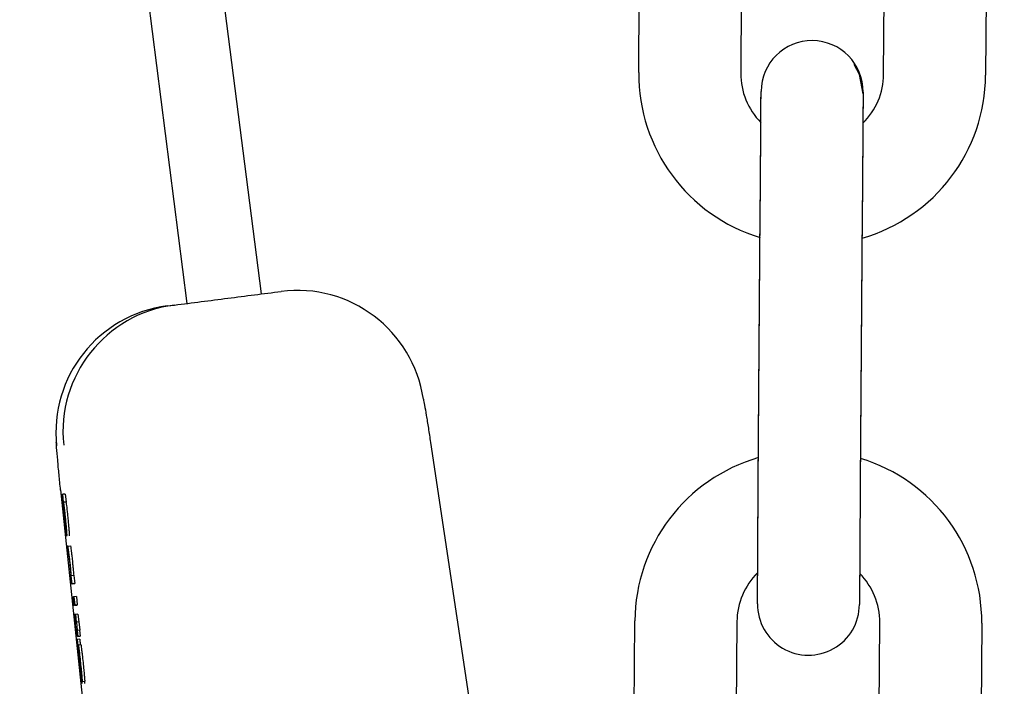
# Model space of a CAD drawing. Header units: inches. Extents: x 170 to 312, y 215 to 248.
# Tile 77 of 256: x 185.5835 to 185.6594, y 223.9934 to 224.0448. Entities that reach past the tile are written whole.
import ezdxf

# ---------------------------------------------------------------- set-up
doc = ezdxf.new("R2010")
doc.units = ezdxf.units.IN
doc.header["$LTSCALE"] = 0.25
doc.header["$MEASUREMENT"] = 0
doc.layers.add('ANNOTATIONS', color=1, linetype='Continuous')
doc.layers.add('MOTOR LH', color=7, linetype='Continuous')
doc.styles.add('ARIAL', font='arial.ttf', dxfattribs={"height": 0.09375})
doc.dimstyles.new('STANDARD$0', dxfattribs={"dimtxt": 0.09375, "dimasz": 0.09375, "dimexe": 0.03125, "dimexo": 0.046875, "dimgap": 0.09, "dimtad": 0, "dimtih": 1, "dimtoh": 1, "dimdec": 4, "dimzin": 0, "dimdsep": 46, "dimtxsty": 'ARIAL', "dimcen": 0.09, "dimadec": 0, "dimazin": 0, "dimtfac": 1, "dimtdec": 4, "dimtofl": 0, "dimtmove": 0, "dimatfit": 1, "dimfxl": 1, "dimtolj": 1, "dimtzin": 0, "dimarcsym": 0})

# ---------------------------------------------------------------- blocks, each defined once
blk = doc.blocks.new('*D86')
at = {"layer": 'ANNOTATIONS', "color": 0, "lineweight": -2, "transparency": 16777216}
for p, q in [((185.2897054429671, 224.4367350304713), (187.135667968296, 224.4367350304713)), ((187.104417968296, 224.3429850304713), (187.104417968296, 222.643354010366)), ((187.104417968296, 220.5088628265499), (187.104417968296, 222.2084938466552)), ((186.3738929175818, 220.4151128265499), (187.135667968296, 220.4151128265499))]:
    blk.add_line(p, q, dxfattribs=at)
at = {"layer": 'ANNOTATIONS', "color": 0, "transparency": 16777216}
for points in [[(187.088792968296, 224.3429850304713), (187.120042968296, 224.3429850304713), (187.104417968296, 224.4367350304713)], [(187.088792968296, 220.5088628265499), (187.120042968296, 220.5088628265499), (187.104417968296, 220.4151128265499)]]:
    blk.add_solid(points, dxfattribs=at)
at = {"layer": 'defpoints', "color": 0, "transparency": 16777216}
for p in [(185.2428304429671, 224.4367350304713), (186.3270179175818, 220.4151128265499), (187.104417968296, 220.4151128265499)]:
    blk.add_point(p, dxfattribs=at)
at = {"layer": 'ANNOTATIONS', "color": 0, "transparency": 16777216, "insert": (187.1044179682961, 222.4259239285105), "char_height": 0.09375, "attachment_point": 5, "style": 'ARIAL'}
blk.add_mtext('\\A1;OPENING\\PHEIGHT', dxfattribs=at)
blk = doc.blocks.new('*D87')
at = {"layer": 'ANNOTATIONS', "color": 0, "lineweight": -2, "transparency": 16777216}
for p, q in [((185.2897054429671, 225.2727186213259), (187.7906566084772, 225.2727186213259)), ((187.7594066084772, 225.1789686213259), (187.7594066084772, 223.0613458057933)), ((187.7594066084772, 220.5088628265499), (187.7594066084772, 222.6264856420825)), ((187.2942370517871, 220.4151128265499), (187.7906566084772, 220.4151128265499))]:
    blk.add_line(p, q, dxfattribs=at)
at = {"layer": 'ANNOTATIONS', "color": 0, "transparency": 16777216}
for points in [[(187.7437816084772, 225.1789686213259), (187.7750316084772, 225.1789686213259), (187.7594066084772, 225.2727186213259)], [(187.7437816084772, 220.5088628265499), (187.7750316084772, 220.5088628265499), (187.7594066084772, 220.4151128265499)]]:
    blk.add_solid(points, dxfattribs=at)
at = {"layer": 'defpoints', "color": 0, "transparency": 16777216}
for p in [(185.2428304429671, 225.2727186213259), (187.2473620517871, 220.4151128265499), (187.7594066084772, 220.4151128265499)]:
    blk.add_point(p, dxfattribs=at)
at = {"layer": 'ANNOTATIONS', "color": 0, "transparency": 16777216, "insert": (187.7594066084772, 222.8439157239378), "char_height": 0.09375, "attachment_point": 5, "style": 'ARIAL'}
blk.add_mtext('\\A1;TOTAL\\PHEIGHT', dxfattribs=at)

msp = doc.modelspace()

# ---------------------------------------------------------------- linework, layer by layer
at = {"layer": 'MOTOR LH'}
for p, q in [((185.5901319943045, 224.1172822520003), (185.6020917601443, 224.0236119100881)), ((185.5963880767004, 224.0228839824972), (185.5846425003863, 224.1148760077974)), ((185.6312296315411, 224.0406794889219), (185.6313777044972, 224.0615448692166)), ((185.6392515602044, 224.0614890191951), (185.6391034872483, 224.0406236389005)), ((185.6501268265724, 224.0405452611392), (185.6502748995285, 224.0614106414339)), ((185.6581486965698, 224.0613547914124), (185.6580006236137, 224.0404894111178)), ((185.6404537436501, 224.008972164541), (185.6406017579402, 224.0298380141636)), ((185.6404547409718, 224.0091171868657), (185.640602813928, 224.0299825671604)), ((185.6484756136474, 224.0297821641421), (185.6483275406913, 224.0089163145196)), ((185.6484766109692, 224.0299267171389), (185.6483285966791, 224.0090613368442)), ((185.5948487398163, 224.0226873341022), (185.5953926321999, 224.0227567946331)), ((185.6151636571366, 224.0121603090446), (185.634761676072, 223.8821996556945)), ((185.5866128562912, 224.0085150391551), (185.5887148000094, 223.9884385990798)), ((185.5867131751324, 224.008154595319), (185.5867799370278, 224.0081630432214)), ((185.5869757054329, 224.0081836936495), (185.5867799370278, 224.0081630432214)), ((185.5868437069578, 224.0075566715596), (185.5867799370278, 224.0081630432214)), ((185.5869757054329, 224.0081836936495), (185.5870394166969, 224.0075773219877)), ((185.5867872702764, 224.0075125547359), (185.5867809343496, 224.0075116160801)), ((185.5868346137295, 224.0075557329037), (185.5870303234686, 224.0075763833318)), ((185.5868346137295, 224.0075557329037), (185.5868437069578, 224.0075566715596)), ((185.5870394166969, 224.0075773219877), (185.5868437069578, 224.0075566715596)), ((185.5870394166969, 224.0075773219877), (185.5870303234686, 224.0075763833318)), ((185.5869588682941, 224.0057150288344), (185.5870265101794, 224.0050720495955)), ((185.5871760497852, 224.0041709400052), (185.587128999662, 224.0041653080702)), ((185.587128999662, 224.0041653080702), (185.5871965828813, 224.0035223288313)), ((185.5871760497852, 224.0041714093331), (185.5873718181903, 224.0041915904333)), ((185.5871965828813, 224.0035223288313), (185.5872421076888, 224.0035279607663)), ((185.5874113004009, 224.0019069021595), (185.5873670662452, 224.0019012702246)), ((185.5873670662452, 224.0019012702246), (185.5874347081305, 224.0012578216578)), ((185.5874410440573, 224.0018763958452), (185.5874324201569, 224.0018754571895)), ((185.5876368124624, 224.0018970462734), (185.5874410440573, 224.0018763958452)), ((185.5875051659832, 224.001267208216), (185.5874410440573, 224.0018763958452)), ((185.5876368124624, 224.0018970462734), (185.5877008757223, 224.0012873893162)), ((185.5876304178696, 224.0012784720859), (185.5874347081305, 224.0012578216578)), ((185.5875051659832, 224.001267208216), (185.5874347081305, 224.0012578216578)), ((185.5875051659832, 224.001267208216), (185.5877008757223, 224.0012873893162)), ((185.5877008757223, 224.0012873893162), (185.5876304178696, 224.0012784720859)), ((185.5875417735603, 224.0002398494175), (185.587612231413, 224.0002487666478)), ((185.5876094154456, 223.9995968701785), (185.5875417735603, 224.0002398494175)), ((185.5876244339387, 224.0002501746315), (185.587612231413, 224.0002487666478)), ((185.5876798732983, 223.9996057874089), (185.587612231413, 224.0002487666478)), ((185.5876244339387, 224.0002506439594), (185.5876383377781, 224.0002520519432)), ((185.587692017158, 223.9996071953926), (185.5876244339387, 224.0002506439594)), ((185.5878340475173, 224.0002727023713), (185.5876383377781, 224.0002520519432)), ((185.5876383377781, 224.0002520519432), (185.5877059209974, 223.9996090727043)), ((185.5878340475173, 224.0002727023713), (185.5879016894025, 223.9996297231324)), ((185.5878051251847, 223.9996175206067), (185.5876094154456, 223.9995968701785)), ((185.5876798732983, 223.9996057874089), (185.5876094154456, 223.9995968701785)), ((185.5876798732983, 223.9996057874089), (185.5878755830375, 223.999626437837)), ((185.5878877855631, 223.9996278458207), (185.587692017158, 223.9996071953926)), ((185.5877059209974, 223.9996090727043), (185.587692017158, 223.9996071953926)), ((185.5877059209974, 223.9996090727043), (185.5879016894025, 223.9996297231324)), ((185.5878755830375, 223.999626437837), (185.5878051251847, 223.9996175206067)), ((185.5879016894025, 223.9996297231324), (185.5878877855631, 223.9996278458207)), ((185.5876829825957, 223.998883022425), (185.5876938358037, 223.9988844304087)), ((185.5877441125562, 223.9988900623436), (185.5876938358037, 223.9988844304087)), ((185.5877439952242, 223.9988910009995), (185.5877548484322, 223.9988924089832)), ((185.5878049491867, 223.9983113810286), (185.5877439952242, 223.9988910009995)), ((185.5879506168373, 223.9989130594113), (185.5877548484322, 223.9988924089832)), ((185.5877548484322, 223.9988924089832), (185.5878158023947, 223.9983127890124)), ((185.5879506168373, 223.9989130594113), (185.5880115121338, 223.9983339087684)), ((185.5877618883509, 223.9983062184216), (185.5878049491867, 223.9983113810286)), ((185.5878158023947, 223.9983127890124), (185.5878335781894, 223.9983151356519)), ((185.5880292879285, 223.99833578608), (185.5878335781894, 223.9983151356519)), ((185.5878335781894, 223.9983151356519), (185.5879012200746, 223.997672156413)), ((185.5880292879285, 223.99833578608), (185.5880969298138, 223.9976928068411)), ((185.6307816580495, 223.9775440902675), (185.6309297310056, 223.9984094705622)), ((185.6388035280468, 223.9983536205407), (185.6386554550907, 223.977488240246)), ((185.6496788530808, 223.9774098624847), (185.6498268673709, 223.9982757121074)), ((185.6577007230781, 223.9982198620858), (185.657552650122, 223.9773540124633)), ((185.5878311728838, 223.9976632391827), (185.5878311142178, 223.9976632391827)), ((185.587872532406, 223.9976684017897), (185.5878311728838, 223.9976632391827)), ((185.5879218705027, 223.997199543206), (185.587872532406, 223.9976684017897)), ((185.5880791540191, 223.9976904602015), (185.58788344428, 223.9976698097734)), ((185.5879012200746, 223.997672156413), (185.58788344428, 223.9976698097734)), ((185.58788344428, 223.9976698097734), (185.5879327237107, 223.9972009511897)), ((185.5880969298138, 223.9976928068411), (185.5879012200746, 223.997672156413)), ((185.5881175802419, 223.9972201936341), (185.5879218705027, 223.997199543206)), ((185.5879327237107, 223.9972009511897), (185.5879218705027, 223.997199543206)), ((185.5879327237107, 223.9972009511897), (185.5881284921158, 223.9972216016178)), ((185.5880969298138, 223.9976928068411), (185.5880791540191, 223.9976904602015)), ((185.5880791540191, 223.9976904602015), (185.5881284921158, 223.9972216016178)), ((185.5881284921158, 223.9972216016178), (185.5881175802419, 223.9972201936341)), ((185.5878850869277, 223.9969676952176), (185.5878959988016, 223.9969691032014)), ((185.5880917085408, 223.9969897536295), (185.5878959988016, 223.9969691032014)), ((185.5879455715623, 223.9965542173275), (185.5879813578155, 223.9965589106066)), ((185.5879813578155, 223.9965589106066), (185.5881770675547, 223.9965795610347)), ((185.5880224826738, 223.9959126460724), (185.588032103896, 223.9959135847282)), ((185.5880702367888, 223.9955282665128), (185.588121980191, 223.995022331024)), ((185.5880766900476, 223.9955662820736), (185.5881309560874, 223.9950368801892)), ((185.5882765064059, 223.9937218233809), (185.5882088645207, 223.9943648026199)), ((185.5882765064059, 223.9937218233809), (185.5884722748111, 223.993742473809))]:
    msp.add_line(p, q, dxfattribs=at)
at = {"layer": 'MOTOR LH', "flags": 128}
for points in [[(185.648541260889, 224.0390335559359), (185.6482522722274, 224.0405424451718), (185.6478438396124, 224.0412990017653)], [(185.6406514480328, 224.0368361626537), (185.6406573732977, 224.0376753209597), (185.6406634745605, 224.0385299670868), (185.6406671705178, 224.0390565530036), (185.6406684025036, 224.0392264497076)], [(185.6406514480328, 224.0368361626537), (185.6406563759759, 224.037530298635), (185.6406624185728, 224.03838541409), (185.6406661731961, 224.0389120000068), (185.6406674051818, 224.0390818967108)], [(185.6406661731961, 224.0389120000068), (185.6406674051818, 224.0390894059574)], [(185.6406671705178, 224.0390565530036), (185.6406684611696, 224.0392344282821)], [(185.648541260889, 224.0390335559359), (185.6485399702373, 224.0388561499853), (185.64853627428, 224.0383295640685), (185.6485301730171, 224.0374744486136), (185.6485220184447, 224.0363241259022), (185.6485121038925, 224.0349217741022), (185.6485007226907, 224.0333223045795), (185.648488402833, 224.0315867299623), (185.6484756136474, 224.0297821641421)], [(185.6485422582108, 224.0391785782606), (185.6485410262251, 224.0390007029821), (185.6485372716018, 224.0384741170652), (185.6485312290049, 224.0376194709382), (185.6485230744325, 224.036468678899), (185.6485131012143, 224.0350667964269), (185.6485017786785, 224.0334673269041), (185.6484894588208, 224.031731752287), (185.6484766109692, 224.0299267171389)], [(185.6406269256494, 224.0333781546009), (185.6406382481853, 224.0349776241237), (185.6406482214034, 224.0363799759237), (185.6406563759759, 224.037530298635)], [(185.6406279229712, 224.0335231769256), (185.6406393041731, 224.0351226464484), (185.6406492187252, 224.0365245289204), (185.6406573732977, 224.0376753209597)], [(185.6406017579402, 224.0298380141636), (185.6406146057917, 224.0316425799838), (185.6406279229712, 224.0335231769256)], [(185.640602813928, 224.0299825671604), (185.6406156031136, 224.0317876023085)], [(185.6403880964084, 223.9997203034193), (185.6403893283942, 223.9998981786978), (185.6403930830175, 224.0004247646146), (185.6403991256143, 224.0012798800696), (185.6404072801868, 224.002430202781), (185.6404172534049, 224.003832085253), (185.6404286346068, 224.0054315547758), (185.6404408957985, 224.0071671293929), (185.6404537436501, 224.008972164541)], [(185.6403890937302, 223.999865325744), (185.640390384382, 224.0000432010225), (185.6403940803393, 224.0005693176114), (185.6404001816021, 224.0014244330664), (185.6404083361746, 224.0025752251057), (185.6404183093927, 224.0039771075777), (185.6404296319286, 224.0055765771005), (185.6404419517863, 224.0073121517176), (185.6404547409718, 224.0091171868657)], [(185.6483275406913, 224.0089163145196), (185.6483147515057, 224.0071112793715)], [(185.6483285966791, 224.0090613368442), (185.6483157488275, 224.0072563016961)], [(185.6483157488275, 224.0072563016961), (185.648302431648, 224.0053757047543), (185.6482910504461, 224.0037762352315), (185.648281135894, 224.0023743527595), (185.6482729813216, 224.0012240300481), (185.6482668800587, 224.0003689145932), (185.6482631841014, 223.9998423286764), (185.6482618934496, 223.9996644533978)], [(185.6483034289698, 224.005520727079), (185.648292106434, 224.0039212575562), (185.6482821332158, 224.0025193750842), (185.6482739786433, 224.0013685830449), (185.6482679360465, 224.0005134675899), (185.6482641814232, 223.999987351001), (185.6482629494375, 223.9998094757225)]]:
    msp.add_lwpolyline(points, dxfattribs=at)
at = {"layer": 'MOTOR LH'}
for centre, radius, start, end in [((185.6446053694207, 224.0392064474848), 0.003937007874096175, 359.5934504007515, 179.5934313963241), ((185.6444183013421, 224.0405857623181), 0.01318897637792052, 179.5934504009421, 253.1193385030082), ((185.6444183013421, 224.0405857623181), 0.005314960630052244, 179.593450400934, 224.8677048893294), ((185.6448119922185, 224.0405829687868), 0.01318897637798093, 286.0675622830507, 359.5934504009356), ((185.6448119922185, 224.0405829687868), 0.005314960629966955, 314.3178860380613, 359.5934504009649), ((185.6048769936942, 224.0140462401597), 0.009841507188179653, 8.54466251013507, 97.27328360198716), ((185.596095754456, 224.0129251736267), 0.00984148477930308, 97.27951746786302, 186.0077247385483), ((185.5966397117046, 224.0129944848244), 0.009841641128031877, 97.27978189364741, 186.0095021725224), ((185.6441183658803, 223.9983160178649), 0.01318897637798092, 106.0675622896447, 179.5934504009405), ((185.6445120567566, 223.9983132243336), 0.01318897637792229, 359.5934504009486, 73.11933850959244), ((185.6441183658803, 223.9983160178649), 0.005314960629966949, 134.3183635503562, 179.5934504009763), ((185.6445120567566, 223.9983132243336), 0.005314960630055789, 359.5934504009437, 44.8685372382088), ((185.6443249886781, 223.9996925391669), 0.003937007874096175, 179.5934504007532, 359.5934688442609)]:
    msp.add_arc(centre, radius, start, end, dxfattribs=at)
for points, knots in [([(185.5953927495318, 224.0227567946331), (185.5967705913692, 224.0229326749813), (185.5995262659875, 224.0232844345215), (185.6022627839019, 224.0236338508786), (185.6036310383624, 224.0238085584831)], [0, 0, 0, 0, 0.5000016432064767, 1, 1, 1, 1]), ([(185.614609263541, 224.0155084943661), (185.6146365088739, 224.0153701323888), (185.6146922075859, 224.0150872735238), (185.6148291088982, 224.0142818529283), (185.6149883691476, 224.0133043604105), (185.6151061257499, 224.0125357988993), (185.6151636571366, 224.0121603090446)], [0, 0, 0, 0, 0.2460517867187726, 0.5030134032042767, 0.7571912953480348, 1, 1, 1, 1]), ([(185.5866147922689, 224.0084878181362), (185.5865731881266, 224.008893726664), (185.5864877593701, 224.0097272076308), (185.5863867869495, 224.0108206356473), (185.5863132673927, 224.0116651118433), (185.5862908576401, 224.01203850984), (185.5862831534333, 224.0121668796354)], [0, 0, 0, 0, 0.2707883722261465, 0.5560291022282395, 0.8473680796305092, 1, 1, 1, 1]), ([(185.5868501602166, 224.0065429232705), (185.586829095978, 224.0067451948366), (185.586792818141, 224.0070935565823), (185.5867484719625, 224.0075511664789), (185.586719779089, 224.0078810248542), (185.5867044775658, 224.0081187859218), (185.5867098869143, 224.0081410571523), (185.5867131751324, 224.008154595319)], [0, 0, 0, 0, 0.2174253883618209, 0.3744603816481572, 0.5321804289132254, 0.7156232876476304, 1, 1, 1, 1]), ([(185.5867809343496, 224.0075116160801), (185.5867791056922, 224.0075027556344), (185.586775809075, 224.007486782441), (185.5867807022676, 224.0073884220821), (185.5867882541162, 224.0072931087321), (185.5867902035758, 224.0072685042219)], [0, 0, 0, 0, 0.4802875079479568, 0.865839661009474, 1, 1, 1, 1]), ([(185.5868866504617, 224.0064692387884), (185.5868727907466, 224.0066031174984), (185.5868450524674, 224.0068710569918), (185.5868097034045, 224.0072423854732), (185.5867949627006, 224.0074199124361), (185.5867872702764, 224.0075125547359)], [0, 0, 0, 0, 0.323181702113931, 0.6468029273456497, 1, 1, 1, 1]), ([(185.5867902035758, 224.0072685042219), (185.5867950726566, 224.0072123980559), (185.5868047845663, 224.0071004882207), (185.5868307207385, 224.0068353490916), (185.5868514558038, 224.0066366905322), (185.586863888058, 224.0065175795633)], [0, 0, 0, 0, 0.2870354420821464, 0.5725233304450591, 1, 1, 1, 1]), ([(185.5868246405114, 224.0072192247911), (185.5868186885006, 224.0072956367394), (185.5868037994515, 224.0074867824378), (185.5868058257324, 224.007536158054), (185.5868099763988, 224.0075415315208), (185.586810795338, 224.0075425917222)], [0, 0, 0, 0, 0.3483606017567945, 0.8714295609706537, 1, 1, 1, 1]), ([(185.586810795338, 224.0075425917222), (185.5868138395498, 224.007537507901), (185.5868208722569, 224.0075257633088), (185.5868394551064, 224.007414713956), (185.5868586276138, 224.0072665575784), (185.586863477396, 224.0072290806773)], [0, 0, 0, 0, 0.3631306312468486, 0.8389006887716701, 1, 1, 1, 1]), ([(185.586890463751, 224.0065377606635), (185.5868803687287, 224.0066351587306), (185.5868601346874, 224.0068303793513), (185.5868379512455, 224.0070639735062), (185.5868284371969, 224.0071749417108), (185.5868246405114, 224.0072192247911)], [0, 0, 0, 0, 0.3743474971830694, 0.7503264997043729, 1, 1, 1, 1]), ([(185.5868346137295, 224.0075557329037), (185.586841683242, 224.0075017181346), (185.586857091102, 224.0073839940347), (185.5868786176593, 224.0072098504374), (185.5868931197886, 224.0070832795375), (185.5868960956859, 224.0070573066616)], [0, 0, 0, 0, 0.4025759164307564, 0.8774060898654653, 0.9999999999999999, 0.9999999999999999, 0.9999999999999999, 0.9999999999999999]), ([(185.586863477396, 224.0072290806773), (185.5868726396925, 224.0071547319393), (185.5868895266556, 224.0070177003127), (185.5869168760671, 224.0067749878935), (185.5869325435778, 224.0066269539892), (185.5869388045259, 224.0065677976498)], [0, 0, 0, 0, 0.4159301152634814, 0.7665978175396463, 1, 1, 1, 1]), ([(185.5868960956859, 224.0070573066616), (185.5869039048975, 224.0069878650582), (185.5869243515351, 224.0068060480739), (185.5869454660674, 224.0066077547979), (185.5869585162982, 224.0064851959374)], [0, 0, 0, 0, 0.3819313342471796, 1, 1, 1, 1]), ([(185.5870303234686, 224.0075763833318), (185.5870374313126, 224.007522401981), (185.5870529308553, 224.0074046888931), (185.5870742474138, 224.0072300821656), (185.5870888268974, 224.0071037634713), (185.587091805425, 224.0070779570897)], [0, 0, 0, 0, 0.4026172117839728, 0.877957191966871, 1, 1, 1, 1]), ([(185.587091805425, 224.0070779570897), (185.5870996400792, 224.007008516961), (185.5871201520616, 224.0068267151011), (185.5871412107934, 224.0066284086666), (185.5871542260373, 224.0065058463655)], [0, 0, 0, 0, 0.3819549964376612, 1, 1, 1, 1]), ([(185.5869246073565, 224.0058534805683), (185.5869155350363, 224.0059354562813), (185.5868907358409, 224.0061595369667), (185.586865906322, 224.0063941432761), (185.5868501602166, 224.0065429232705)], [0, 0, 0, 0, 0.3658312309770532, 1, 1, 1, 1]), ([(185.586863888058, 224.0065175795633), (185.5868758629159, 224.0064048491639), (185.5868961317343, 224.0062140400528), (185.5869236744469, 224.0059745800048), (185.5869449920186, 224.0058038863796), (185.5869539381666, 224.0057465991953), (185.5869588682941, 224.0057150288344)], [0, 0, 0, 0, 0.3088494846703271, 0.5227631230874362, 0.7369998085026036, 1, 1, 1, 1]), ([(185.5870113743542, 224.0053710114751), (185.5869975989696, 224.0054825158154), (185.5869699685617, 224.0057061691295), (185.5869245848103, 224.0061114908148), (185.586897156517, 224.0063701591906), (185.5868866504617, 224.0064692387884)], [0, 0, 0, 0, 0.3801972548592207, 0.7625925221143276, 1, 1, 1, 1]), ([(185.5869686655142, 224.0058520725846), (185.5869602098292, 224.0059198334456), (185.586943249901, 224.0060557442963), (185.5869147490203, 224.0063096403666), (185.5868972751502, 224.0064737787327), (185.586890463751, 224.0065377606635)], [0, 0, 0, 0, 0.3776105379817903, 0.7573895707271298, 1, 1, 1, 1]), ([(185.5869388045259, 224.0065677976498), (185.5869486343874, 224.0064729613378), (185.5869683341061, 224.0062829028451), (185.5869918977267, 224.0060350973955), (185.5870016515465, 224.0059188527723), (185.5870062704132, 224.0058638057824)], [0, 0, 0, 0, 0.343970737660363, 0.6893410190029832, 1, 1, 1, 1]), ([(185.5869585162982, 224.0064851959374), (185.5869740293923, 224.0063354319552), (185.5870051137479, 224.0060353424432), (185.5870417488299, 224.0056498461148), (185.5870572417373, 224.0054669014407), (185.5870644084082, 224.0053822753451)], [0, 0, 0, 0, 0.3487102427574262, 0.6987279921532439, 1, 1, 1, 1]), ([(185.5871542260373, 224.0065058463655), (185.5871697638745, 224.0063560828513), (185.5872008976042, 224.0060559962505), (185.5872375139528, 224.0056704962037), (185.5872530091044, 224.0054875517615), (185.5872601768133, 224.0054029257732)], [0, 0, 0, 0, 0.3487132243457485, 0.6987293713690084, 0.9999999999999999, 0.9999999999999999, 0.9999999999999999, 0.9999999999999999]), ([(185.5869847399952, 224.0053405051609), (185.5869778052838, 224.0053962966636), (185.586960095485, 224.0055387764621), (185.5869380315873, 224.0057344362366), (185.5869246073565, 224.0058534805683)], [0, 0, 0, 0, 0.391574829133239, 1, 1, 1, 1]), ([(185.5870141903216, 224.005589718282), (185.5870111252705, 224.0055947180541), (185.5870049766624, 224.0056047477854), (185.5869891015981, 224.0056967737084), (185.5869736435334, 224.0058142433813), (185.5869686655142, 224.0058520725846)], [0, 0, 0, 0, 0.4025918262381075, 0.8076143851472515, 0.9999999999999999, 0.9999999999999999, 0.9999999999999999, 0.9999999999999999]), ([(185.5870062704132, 224.0058638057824), (185.5870108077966, 224.0058018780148), (185.5870238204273, 224.0056242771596), (185.5870194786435, 224.0055934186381), (185.5870148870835, 224.0055902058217), (185.5870141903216, 224.005589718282)], [0, 0, 0, 0, 0.3123023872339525, 0.8956429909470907, 1, 1, 1, 1]), ([(185.5870644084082, 224.0053822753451), (185.5870729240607, 224.0052686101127), (185.5870945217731, 224.0049803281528), (185.587086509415, 224.0049594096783), (185.5870816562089, 224.004946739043)], [0, 0, 0, 0, 0.3942849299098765, 1, 1, 1, 1]), ([(185.5872601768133, 224.0054029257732), (185.5872686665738, 224.0052892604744), (185.5872901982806, 224.0050009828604), (185.5872822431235, 224.0049800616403), (185.5872774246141, 224.0049673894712)], [0, 0, 0, 0, 0.3942911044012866, 1, 1, 1, 1]), ([(185.5870265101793, 224.0050720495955), (185.5870220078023, 224.0050926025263), (185.5870127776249, 224.0051347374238), (185.5869942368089, 224.0052708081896), (185.5869847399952, 224.0053405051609)], [0, 0, 0, 0, 0.4877887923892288, 1, 1, 1, 1]), ([(185.5870816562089, 224.004946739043), (185.5870781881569, 224.0049521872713), (185.5870692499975, 224.0049662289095), (185.5870448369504, 224.005112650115), (185.5870182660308, 224.0053178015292), (185.5870113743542, 224.0053710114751)], [0, 0, 0, 0, 0.3195244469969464, 0.8235056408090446, 1, 1, 1, 1]), ([(185.5873244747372, 224.0030055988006), (185.5873083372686, 224.0031572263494), (185.587280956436, 224.0034144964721), (185.5872435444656, 224.0037410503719), (185.5872140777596, 224.0039766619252), (185.5871885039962, 224.0041471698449), (185.5871807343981, 224.0041619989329), (185.5871760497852, 224.0041709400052)], [0, 0, 0, 0, 0.2128166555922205, 0.3610911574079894, 0.5097968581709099, 0.7044361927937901, 1, 1, 1, 1]), ([(185.5873717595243, 224.0041915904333), (185.5873768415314, 224.0041814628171), (185.587384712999, 224.0041657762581), (185.5874107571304, 224.0039894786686), (185.5874386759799, 224.0037666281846), (185.587476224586, 224.0034402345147), (185.5875037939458, 224.0031806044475), (185.5875201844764, 224.0030262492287)], [0, 0, 0, 0, 0.3151089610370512, 0.4880689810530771, 0.63580508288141, 0.7834789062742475, 1, 1, 1, 1]), ([(185.5872421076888, 224.0035279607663), (185.5872462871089, 224.0035191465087), (185.5872520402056, 224.0035070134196), (185.5872733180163, 224.0033523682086), (185.5872916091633, 224.0031998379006), (185.5873116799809, 224.0030207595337), (185.587324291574, 224.0029015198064), (185.5873304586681, 224.0028432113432)], [0, 0, 0, 0, 0.4132474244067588, 0.5688474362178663, 0.7257440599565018, 0.8658883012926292, 1, 1, 1, 1]), ([(185.5873814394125, 224.0024433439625), (185.5873741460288, 224.0025178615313), (185.5873565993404, 224.0026971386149), (185.5873363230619, 224.0028918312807), (185.5873244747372, 224.0030055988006)], [0, 0, 0, 0, 0.4156558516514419, 1, 1, 1, 1]), ([(185.5873304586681, 224.0028432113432), (185.5873393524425, 224.0027571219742), (185.5873571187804, 224.0025851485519), (185.5873795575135, 224.002349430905), (185.5873901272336, 224.0022263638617), (185.5873956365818, 224.0021622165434)], [0, 0, 0, 0, 0.3242812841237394, 0.6477891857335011, 1, 1, 1, 1]), ([(185.5874324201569, 224.0018754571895), (185.5874253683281, 224.0019581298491), (185.5874110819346, 224.0021256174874), (185.5873914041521, 224.0023365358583), (185.5873814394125, 224.0024433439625)], [0, 0, 0, 0, 0.4936045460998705, 1, 1, 1, 1]), ([(185.5875201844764, 224.0030262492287), (185.5875285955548, 224.002945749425), (185.5875488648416, 224.0027517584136), (185.5875667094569, 224.0025702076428), (185.5875771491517, 224.0024639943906)], [0, 0, 0, 0, 0.414966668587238, 1, 1, 1, 1]), ([(185.5875771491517, 224.0024639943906), (185.5875889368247, 224.0023373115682), (185.5876083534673, 224.0021286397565), (185.5876225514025, 224.0019616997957), (185.587628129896, 224.0018961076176)], [0, 0, 0, 0, 0.6070912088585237, 1, 1, 1, 1]), ([(185.5873956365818, 224.0021622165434), (185.5874025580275, 224.0020768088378), (185.5874138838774, 224.0019370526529), (185.5874120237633, 224.0019153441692), (185.5874113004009, 224.0019069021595)], [0, 0, 0, 0, 0.6111193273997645, 1, 1, 1, 1]), ([(185.5877313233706, 223.9984174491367), (185.5877232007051, 223.9984951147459), (185.5877069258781, 223.9986507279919), (185.5876909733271, 223.9988054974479), (185.5876829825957, 223.998883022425)], [0, 0, 0, 0, 0.4990938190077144, 1, 1, 1, 1]), ([(185.5876938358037, 223.9988844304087), (185.5876965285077, 223.9988580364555), (185.5877018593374, 223.9988057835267), (185.5877099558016, 223.9987266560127), (185.5877154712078, 223.9986735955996), (185.5877182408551, 223.9986469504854)], [0, 0, 0, 0, 0.3369288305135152, 0.6670284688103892, 1, 1, 1, 1]), ([(185.5877182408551, 223.9986469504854), (185.5877212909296, 223.9986180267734), (185.5877286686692, 223.9985480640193), (185.5877388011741, 223.9984559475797), (185.5877446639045, 223.9984074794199), (185.5877466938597, 223.9983906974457)], [0, 0, 0, 0, 0.3154225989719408, 0.762966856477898, 1, 1, 1, 1]), ([(185.5877736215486, 223.9980288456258), (185.5877696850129, 223.9980638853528), (185.5877618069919, 223.9981340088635), (185.5877476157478, 223.9982644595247), (185.5877374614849, 223.9983598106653), (185.5877313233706, 223.9984174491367)], [0, 0, 0, 0, 0.283162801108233, 0.5666816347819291, 1, 1, 1, 1]), ([(185.5877466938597, 223.9983906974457), (185.5877487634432, 223.9983748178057), (185.5877549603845, 223.9983272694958), (185.587758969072, 223.998309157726), (185.5877609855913, 223.9983071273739), (185.5877618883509, 223.9983062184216)], [0, 0, 0, 0, 0.216883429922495, 0.6494127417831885, 0.9999999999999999, 0.9999999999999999, 0.9999999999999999, 0.9999999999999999]), ([(185.5878069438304, 223.9977580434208), (185.5878020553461, 223.9977937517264), (185.5877929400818, 223.99786033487), (185.5877797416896, 223.99797546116), (185.5877736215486, 223.9980288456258)], [0, 0, 0, 0, 0.5362964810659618, 1, 1, 1, 1]), ([(185.5878311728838, 223.9976632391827), (185.5878291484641, 223.9976645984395), (185.5878255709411, 223.9976670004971), (185.587818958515, 223.9976838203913), (185.5878109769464, 223.9977331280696), (185.5878069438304, 223.9977580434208)], [0, 0, 0, 0, 0.3920309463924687, 0.6927910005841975, 1, 1, 1, 1]), ([(185.5879285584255, 223.9965420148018), (185.5879224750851, 223.9966006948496), (185.5879075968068, 223.9967442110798), (185.5878934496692, 223.9968846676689), (185.5878850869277, 223.9969676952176)], [0, 0, 0, 0, 0.408873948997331, 1, 1, 1, 1]), ([(185.5878959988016, 223.9969691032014), (185.5878988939, 223.9969383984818), (185.5879032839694, 223.9968918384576), (185.5879101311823, 223.9968233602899), (185.5879139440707, 223.9967865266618), (185.5879158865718, 223.9967677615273)], [0, 0, 0, 0, 0.4871705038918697, 0.7387356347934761, 0.9999999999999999, 0.9999999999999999, 0.9999999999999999, 0.9999999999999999]), ([(185.5879158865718, 223.9967677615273), (185.5879180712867, 223.9967471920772), (185.5879224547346, 223.9967059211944), (185.5879284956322, 223.9966534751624), (185.587934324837, 223.9966078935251), (185.5879415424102, 223.9965597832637), (185.5879438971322, 223.9965565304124), (185.5879455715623, 223.9965542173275)], [0, 0, 0, 0, 0.1198189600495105, 0.240406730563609, 0.3446726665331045, 0.5340002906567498, 1, 1, 1, 1]), ([(185.5880010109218, 223.9959642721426), (185.5879973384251, 223.9959807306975), (185.587991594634, 223.9960064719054), (185.5879760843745, 223.9961195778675), (185.5879596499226, 223.9962560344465), (185.5879430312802, 223.996406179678), (185.5879330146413, 223.9965001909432), (185.5879285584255, 223.9965420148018)], [0, 0, 0, 0, 0.3326708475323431, 0.5202977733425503, 0.7098168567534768, 0.8709029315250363, 1, 1, 1, 1]), ([(185.5879813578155, 223.9965589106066), (185.5879849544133, 223.9965500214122), (185.5879911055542, 223.99653481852), (185.5880141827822, 223.9963729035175), (185.5880450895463, 223.9961193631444), (185.5880912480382, 223.9957091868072), (185.588126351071, 223.9953784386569), (185.5881475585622, 223.9951786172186)], [0, 0, 0, 0, 0.2163154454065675, 0.3699570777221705, 0.5241204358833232, 0.7124974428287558, 1, 1, 1, 1]), ([(185.5880917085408, 223.9969897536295), (185.5880946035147, 223.9969590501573), (185.5880989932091, 223.9969124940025), (185.5881058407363, 223.9968440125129), (185.588109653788, 223.9968071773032), (185.588111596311, 223.9967884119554)], [0, 0, 0, 0, 0.4872098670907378, 0.7387639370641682, 1, 1, 1, 1]), ([(185.588111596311, 223.9967884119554), (185.5881137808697, 223.9967678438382), (185.588118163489, 223.9967265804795), (185.5881242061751, 223.9966741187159), (185.5881300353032, 223.9966285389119), (185.5881372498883, 223.9965804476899), (185.5881396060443, 223.996577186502), (185.5881412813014, 223.9965748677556)], [0, 0, 0, 0, 0.1198228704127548, 0.2403863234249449, 0.344655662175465, 0.5340417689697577, 1, 1, 1, 1]), ([(185.5881770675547, 223.9965795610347), (185.5881807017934, 223.9965706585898), (185.5881869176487, 223.9965554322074), (185.5882098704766, 223.9963935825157), (185.588240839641, 223.9961396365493), (185.5882870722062, 223.9957296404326), (185.5883221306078, 223.9953988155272), (185.5883433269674, 223.9951987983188)], [0, 0, 0, 0, 0.2162648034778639, 0.3698905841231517, 0.5241910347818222, 0.7123252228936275, 1, 1, 1, 1]), ([(185.5881194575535, 223.9947266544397), (185.5881029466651, 223.9948864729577), (185.5880699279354, 223.9952060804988), (185.5880290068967, 223.995636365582), (185.5880104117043, 223.9958541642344), (185.5880010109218, 223.9959642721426)], [0, 0, 0, 0, 0.3308987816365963, 0.6617364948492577, 1, 1, 1, 1]), ([(185.5880271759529, 223.9957948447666), (185.5880251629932, 223.9958225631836), (185.5880198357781, 223.9958959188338), (185.5880214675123, 223.9959062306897), (185.5880224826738, 223.9959126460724)], [0, 0, 0, 0, 0.3778634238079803, 0.9999999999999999, 0.9999999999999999, 0.9999999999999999, 0.9999999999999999]), ([(185.5880605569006, 223.9954184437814), (185.5880510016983, 223.9955206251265), (185.5880375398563, 223.9956645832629), (185.5880295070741, 223.9957655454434), (185.5880271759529, 223.9957948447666)], [0, 0, 0, 0, 0.7097990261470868, 1, 1, 1, 1]), ([(185.588032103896, 223.9959135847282), (185.5880379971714, 223.9958526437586), (185.5880499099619, 223.995729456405), (185.588063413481, 223.9955958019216), (185.5880702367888, 223.9955282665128)], [0, 0, 0, 0, 0.4947015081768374, 1, 1, 1, 1]), ([(185.5880469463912, 223.9959192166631), (185.5880464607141, 223.9959175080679), (185.5880453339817, 223.9959135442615), (185.5880467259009, 223.9958806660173), (185.5880514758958, 223.9958259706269), (185.588053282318, 223.9958051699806)], [0, 0, 0, 0, 0.3194954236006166, 0.7412042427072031, 1, 1, 1, 1]), ([(185.5881388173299, 223.9951570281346), (185.5881264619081, 223.9952735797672), (185.5881071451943, 223.9954557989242), (185.5880811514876, 223.9956855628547), (185.5880643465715, 223.995822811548), (185.5880521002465, 223.9959064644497), (185.5880488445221, 223.9959145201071), (185.5880469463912, 223.9959192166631)], [0, 0, 0, 0, 0.3023332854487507, 0.4726739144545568, 0.6447624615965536, 0.7928917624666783, 1, 1, 1, 1]), ([(185.588053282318, 223.9958051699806), (185.5880552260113, 223.9957841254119), (185.5880590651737, 223.9957425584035), (185.5880669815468, 223.9956611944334), (185.5880731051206, 223.9956013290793), (185.5880766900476, 223.9955662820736)], [0, 0, 0, 0, 0.2983031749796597, 0.5892052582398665, 1, 1, 1, 1]), ([(185.5881162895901, 223.9948622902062), (185.5881086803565, 223.99493512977), (185.5880882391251, 223.9951308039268), (185.5880712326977, 223.995307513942), (185.5880605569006, 223.9954184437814)], [0, 0, 0, 0, 0.3722492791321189, 1, 1, 1, 1]), ([(185.5881687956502, 223.9943892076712), (185.5881620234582, 223.9944468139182), (185.5881485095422, 223.9945617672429), (185.5881299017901, 223.9947327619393), (185.5881194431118, 223.9948322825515), (185.5881162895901, 223.9948622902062)], [0, 0, 0, 0, 0.4123297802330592, 0.8228044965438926, 1, 1, 1, 1]), ([(185.588121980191, 223.995022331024), (185.5881312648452, 223.9949314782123), (185.5881477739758, 223.9947699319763), (185.5881686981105, 223.9945584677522), (185.5881817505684, 223.9944242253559), (185.5881863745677, 223.9943703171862), (185.5881874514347, 223.9943577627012)], [0, 0, 0, 0, 0.3842677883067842, 0.6832701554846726, 0.9262378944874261, 1, 1, 1, 1]), ([(185.5881309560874, 223.9950368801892), (185.5881476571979, 223.9948740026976), (185.5881813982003, 223.9945449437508), (185.5882115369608, 223.9942372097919), (185.5882267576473, 223.9940817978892)], [0, 0, 0, 0, 0.4949796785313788, 1, 1, 1, 1]), ([(185.5882088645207, 223.9943648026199), (185.5882098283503, 223.9943762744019), (185.5882113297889, 223.9943941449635), (185.5882011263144, 223.9945278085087), (185.5881853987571, 223.994700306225), (185.5881635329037, 223.9949201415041), (185.5881468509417, 223.9950800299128), (185.5881388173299, 223.9951570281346)], [0, 0, 0, 0, 0.2883830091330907, 0.4492385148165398, 0.6104876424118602, 0.8124206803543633, 1, 1, 1, 1]), ([(185.5881475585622, 223.9951786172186), (185.5881680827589, 223.994981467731), (185.5882033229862, 223.9946429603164), (185.5882379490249, 223.9942849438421), (185.5882507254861, 223.99414210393), (185.5882539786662, 223.9941057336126)], [0, 0, 0, 0, 0.5096992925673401, 0.8751581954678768, 1, 1, 1, 1]), ([(185.5883433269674, 223.9951987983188), (185.588363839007, 223.9950018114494), (185.5883990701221, 223.9946634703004), (185.5884336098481, 223.9943055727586), (185.5884464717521, 223.9941627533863), (185.5884497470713, 223.9941263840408)], [0, 0, 0, 0, 0.5094895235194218, 0.8750901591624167, 1, 1, 1, 1]), ([(185.5882142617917, 223.9938799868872), (185.5882033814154, 223.9939708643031), (185.588181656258, 223.9941523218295), (185.5881477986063, 223.9944592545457), (185.5881274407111, 223.9946513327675), (185.5881194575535, 223.9947266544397)], [0, 0, 0, 0, 0.3788258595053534, 0.7564123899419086, 1, 1, 1, 1]), ([(185.5881956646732, 223.9942103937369), (185.5881935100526, 223.9942166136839), (185.5881898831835, 223.9942270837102), (185.5881783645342, 223.9943121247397), (185.588171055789, 223.9943710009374), (185.5881687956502, 223.9943892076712)], [0, 0, 0, 0, 0.5027160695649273, 0.8462211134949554, 1, 1, 1, 1]), ([(185.5881874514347, 223.9943577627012), (185.5881905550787, 223.994319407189), (185.5881967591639, 223.9942427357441), (185.5881972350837, 223.9942129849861), (185.5881959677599, 223.9942108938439), (185.5881956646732, 223.9942103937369)], [0, 0, 0, 0, 0.4323442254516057, 0.864242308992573, 1, 1, 1, 1]), ([(185.5882267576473, 223.9940817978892), (185.5882320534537, 223.9940243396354), (185.5882463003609, 223.9938697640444), (185.5882542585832, 223.9937670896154), (185.5882592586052, 223.9937025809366)], [0, 0, 0, 0, 0.3717162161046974, 1, 1, 1, 1]), ([(185.5882539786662, 223.9941057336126), (185.5882612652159, 223.9940195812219), (185.5882758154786, 223.993847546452), (185.5882809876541, 223.9937380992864), (185.5882779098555, 223.9937269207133), (185.5882765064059, 223.9937218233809)], [0, 0, 0, 0, 0.3530518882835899, 0.7049972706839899, 1, 1, 1, 1]), ([(185.5884497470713, 223.9941263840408), (185.5884570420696, 223.9940402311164), (185.588471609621, 223.9938681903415), (185.5884766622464, 223.9937587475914), (185.5884736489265, 223.9937475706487), (185.5884722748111, 223.993742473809)], [0, 0, 0, 0, 0.3530293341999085, 0.704972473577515, 1, 1, 1, 1]), ([(185.5882625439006, 223.993567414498), (185.5882581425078, 223.9935791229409), (185.588250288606, 223.9936000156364), (185.5882252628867, 223.9937944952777), (185.5882142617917, 223.9938799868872)], [0, 0, 0, 0, 0.5604084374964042, 1, 1, 1, 1]), ([(185.5882592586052, 223.9937025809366), (185.5882613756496, 223.9936700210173), (185.5882669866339, 223.9935837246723), (185.588264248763, 223.9935736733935), (185.5882625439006, 223.993567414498)], [0, 0, 0, 0, 0.3773035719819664, 0.9999999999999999, 0.9999999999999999, 0.9999999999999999, 0.9999999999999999]), ([(185.5884550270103, 223.9937232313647), (185.5884571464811, 223.9936904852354), (185.5884627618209, 223.9936037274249), (185.5884599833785, 223.9935937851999), (185.5884582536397, 223.9935875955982)], [0, 0, 0, 0, 0.3774430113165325, 1, 1, 1, 1])]:
    msp.add_open_spline(points, degree=3, knots=knots, dxfattribs=at)

# ---------------------------------------------------------------- dimensions: what is measured, and where the dimension line sits
at = {"layer": 'ANNOTATIONS'}
for base, p1, p2, text, picture, middle in [((187.7594066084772, 220.4151128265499), (185.2428304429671, 225.2727186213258), (187.247362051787, 220.4151128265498), 'TOTAL\\PHEIGHT', '*D87', (187.7594066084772, 222.8439157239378)), ((187.104417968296, 220.4151128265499), (185.2428304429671, 224.4367350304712), (186.3270179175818, 220.4151128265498), 'OPENING\\PHEIGHT', '*D86', (187.1044179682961, 222.4259239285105))]:
    dim = msp.add_linear_dim(base=base, p1=p1, p2=p2, angle=90, text=text, dimstyle='STANDARD$0', dxfattribs=at)
    dim.commit()
    dim.dimension.update_dxf_attribs({"geometry": picture, "text_midpoint": middle})

doc.saveas('drawing.dxf')
